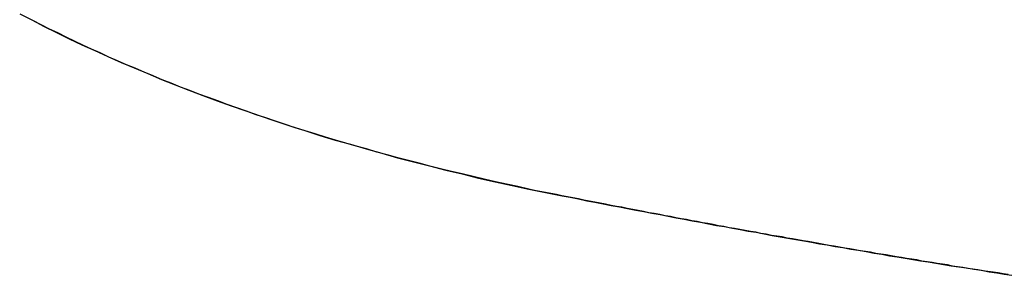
# Model space of a CAD drawing. Extents: x -3.81 to 3.81, y -1.89 to 1.9.
# Tile 70 of 149: x -0.20999 to -0.18433, y 1.20856 to 1.21522. Entities that reach past the tile are written whole.
import ezdxf

# ---------------------------------------------------------------- set-up
doc = ezdxf.new("R2010")
doc.units = 0
doc.layers.get('0').update_dxf_attribs({"linetype": 'CONTINUOUS'})

# ---------------------------------------------------------------- blocks, each defined once
blk = doc.blocks.new('*U1')
blk.add_line((-0.196715, 1.210802, 4.21), (-0.196715, 1.210802, 4.2098))
blk.add_line((-0.196715, 1.210802, 4.21), (-0.196715, 1.210802, 4.2098))
for points in [[(-0.196715, 1.2108, 4.21), (-0.197009, 1.21087, 4.21), (-0.197301, 1.21093, 4.21), (-0.197591, 1.21099, 4.21), (-0.19788, 1.21106, 4.21), (-0.198167, 1.21113, 4.21), (-0.198453, 1.2112, 4.21), (-0.198737, 1.21126, 4.21), (-0.199019, 1.21133, 4.21), (-0.1993, 1.2114, 4.21), (-0.199579, 1.21148, 4.21), (-0.199856, 1.21155, 4.21), (-0.200132, 1.21162, 4.21), (-0.200407, 1.2117, 4.21), (-0.200679, 1.21177, 4.21), (-0.20095, 1.21185, 4.21), (-0.20122, 1.21192, 4.21), (-0.201488, 1.212, 4.21), (-0.201754, 1.21208, 4.21), (-0.202019, 1.21216, 4.21), (-0.202282, 1.21224, 4.21), (-0.202543, 1.21232, 4.21), (-0.202803, 1.2124, 4.21), (-0.203061, 1.21249, 4.21), (-0.203318, 1.21257, 4.21), (-0.203573, 1.21266, 4.21), (-0.203826, 1.21274, 4.21), (-0.204078, 1.21283, 4.21), (-0.204328, 1.21292, 4.21), (-0.204577, 1.21301, 4.21), (-0.204824, 1.2131, 4.21), (-0.205069, 1.21319, 4.21), (-0.205313, 1.21328, 4.21), (-0.205555, 1.21337, 4.21), (-0.205796, 1.21346, 4.21), (-0.206035, 1.21356, 4.21), (-0.206272, 1.21365, 4.21), (-0.206508, 1.21375, 4.21), (-0.206742, 1.21385, 4.21), (-0.206974, 1.21395, 4.21), (-0.207205, 1.21404, 4.21), (-0.207435, 1.21414, 4.21), (-0.207662, 1.21424, 4.21), (-0.207888, 1.21435, 4.21), (-0.208113, 1.21445, 4.21), (-0.208336, 1.21455, 4.21), (-0.208557, 1.21466, 4.21), (-0.208777, 1.21476, 4.21), (-0.208995, 1.21487, 4.21), (-0.209211, 1.21497, 4.21), (-0.209426, 1.21508, 4.21), (-0.209639, 1.21519, 4.21), (-0.209851, 1.2153, 4.21)], [(-0.209985, 1.21537, 4.2098), (-0.209668, 1.21521, 4.2098), (-0.209347, 1.21504, 4.2098), (-0.209022, 1.21488, 4.2098), (-0.208694, 1.21472, 4.2098), (-0.208362, 1.21456, 4.2098), (-0.208026, 1.21441, 4.2098), (-0.207687, 1.21426, 4.2098), (-0.207345, 1.2141, 4.2098), (-0.206998, 1.21396, 4.2098), (-0.206648, 1.21381, 4.2098), (-0.206294, 1.21366, 4.2098), (-0.205937, 1.21352, 4.2098), (-0.205576, 1.21338, 4.2098), (-0.205211, 1.21324, 4.2098), (-0.204843, 1.2131, 4.2098), (-0.204471, 1.21297, 4.2098), (-0.204096, 1.21284, 4.2098), (-0.203717, 1.21271, 4.2098), (-0.203334, 1.21258, 4.2098), (-0.202948, 1.21245, 4.2098), (-0.202558, 1.21233, 4.2098), (-0.202164, 1.2122, 4.2098), (-0.201767, 1.21208, 4.2098), (-0.201366, 1.21197, 4.2098), (-0.200961, 1.21185, 4.2098), (-0.200553, 1.21174, 4.2098), (-0.200141, 1.21162, 4.2098), (-0.199726, 1.21151, 4.2098), (-0.199306, 1.21141, 4.2098), (-0.198884, 1.2113, 4.2098), (-0.198457, 1.2112, 4.2098), (-0.198027, 1.21109, 4.2098), (-0.197594, 1.21099, 4.2098), (-0.197156, 1.2109, 4.2098), (-0.196715, 1.2108, 4.2098)], [(-0.209985, 1.21537, 4.2098), (-0.209668, 1.21521, 4.2098), (-0.209347, 1.21504, 4.2098), (-0.209022, 1.21488, 4.2098), (-0.208694, 1.21472, 4.2098), (-0.208362, 1.21456, 4.2098), (-0.208026, 1.21441, 4.2098), (-0.207687, 1.21426, 4.2098), (-0.207345, 1.2141, 4.2098), (-0.206998, 1.21396, 4.2098), (-0.206648, 1.21381, 4.2098), (-0.206294, 1.21366, 4.2098), (-0.205937, 1.21352, 4.2098), (-0.205576, 1.21338, 4.2098), (-0.205211, 1.21324, 4.2098), (-0.204843, 1.2131, 4.2098), (-0.204471, 1.21297, 4.2098), (-0.204096, 1.21284, 4.2098), (-0.203717, 1.21271, 4.2098), (-0.203334, 1.21258, 4.2098), (-0.202948, 1.21245, 4.2098), (-0.202558, 1.21233, 4.2098), (-0.202164, 1.2122, 4.2098), (-0.201767, 1.21208, 4.2098), (-0.201366, 1.21197, 4.2098), (-0.200961, 1.21185, 4.2098), (-0.200553, 1.21174, 4.2098), (-0.200141, 1.21162, 4.2098), (-0.199726, 1.21151, 4.2098), (-0.199306, 1.21141, 4.2098), (-0.198884, 1.2113, 4.2098), (-0.198457, 1.2112, 4.2098), (-0.198027, 1.21109, 4.2098), (-0.197594, 1.21099, 4.2098), (-0.197156, 1.2109, 4.2098), (-0.196715, 1.2108, 4.2098)], [(-0.196715, 1.2108, 4.21), (-0.197009, 1.21087, 4.21), (-0.197301, 1.21093, 4.21), (-0.197591, 1.21099, 4.21), (-0.19788, 1.21106, 4.21), (-0.198167, 1.21113, 4.21), (-0.198453, 1.2112, 4.21), (-0.198737, 1.21126, 4.21), (-0.199019, 1.21133, 4.21), (-0.1993, 1.2114, 4.21), (-0.199579, 1.21148, 4.21), (-0.199856, 1.21155, 4.21), (-0.200132, 1.21162, 4.21), (-0.200407, 1.2117, 4.21), (-0.200679, 1.21177, 4.21), (-0.20095, 1.21185, 4.21), (-0.20122, 1.21192, 4.21), (-0.201488, 1.212, 4.21), (-0.201754, 1.21208, 4.21), (-0.202019, 1.21216, 4.21), (-0.202282, 1.21224, 4.21), (-0.202543, 1.21232, 4.21), (-0.202803, 1.2124, 4.21), (-0.203061, 1.21249, 4.21), (-0.203318, 1.21257, 4.21), (-0.203573, 1.21266, 4.21), (-0.203826, 1.21274, 4.21), (-0.204078, 1.21283, 4.21), (-0.204328, 1.21292, 4.21), (-0.204577, 1.21301, 4.21), (-0.204824, 1.2131, 4.21), (-0.205069, 1.21319, 4.21), (-0.205313, 1.21328, 4.21), (-0.205555, 1.21337, 4.21), (-0.205796, 1.21346, 4.21), (-0.206035, 1.21356, 4.21), (-0.206272, 1.21365, 4.21), (-0.206508, 1.21375, 4.21), (-0.206742, 1.21385, 4.21), (-0.206974, 1.21395, 4.21), (-0.207205, 1.21404, 4.21), (-0.207435, 1.21414, 4.21), (-0.207662, 1.21424, 4.21), (-0.207888, 1.21435, 4.21), (-0.208113, 1.21445, 4.21), (-0.208336, 1.21455, 4.21), (-0.208557, 1.21466, 4.21), (-0.208777, 1.21476, 4.21), (-0.208995, 1.21487, 4.21), (-0.209211, 1.21497, 4.21), (-0.209426, 1.21508, 4.21), (-0.209639, 1.21519, 4.21), (-0.209851, 1.2153, 4.21)], [(-0.184231, 1.20858, 4.21), (-0.184362, 1.2086, 4.21), (-0.184493, 1.20862, 4.21), (-0.184624, 1.20864, 4.21), (-0.184755, 1.20866, 4.21), (-0.184887, 1.20868, 4.21), (-0.185018, 1.2087, 4.21), (-0.18515, 1.20872, 4.21), (-0.185282, 1.20874, 4.21), (-0.185414, 1.20876, 4.21), (-0.185546, 1.20878, 4.21), (-0.185678, 1.2088, 4.21), (-0.18581, 1.20883, 4.21), (-0.185943, 1.20885, 4.21), (-0.186076, 1.20887, 4.21), (-0.186209, 1.20889, 4.21), (-0.186341, 1.20891, 4.21), (-0.186475, 1.20893, 4.21), (-0.186608, 1.20896, 4.21), (-0.186741, 1.20898, 4.21), (-0.186875, 1.209, 4.21), (-0.187008, 1.20902, 4.21), (-0.187142, 1.20904, 4.21), (-0.187276, 1.20907, 4.21), (-0.18741, 1.20909, 4.21), (-0.187544, 1.20911, 4.21), (-0.187679, 1.20913, 4.21), (-0.187813, 1.20916, 4.21), (-0.187948, 1.20918, 4.21), (-0.188083, 1.2092, 4.21), (-0.188218, 1.20922, 4.21), (-0.188353, 1.20925, 4.21), (-0.188488, 1.20927, 4.21), (-0.188623, 1.20929, 4.21), (-0.188759, 1.20932, 4.21), (-0.188895, 1.20934, 4.21), (-0.18903, 1.20936, 4.21), (-0.189166, 1.20939, 4.21), (-0.189302, 1.20941, 4.21), (-0.189439, 1.20944, 4.21), (-0.189575, 1.20946, 4.21), (-0.189711, 1.20948, 4.21), (-0.189848, 1.20951, 4.21), (-0.189985, 1.20953, 4.21), (-0.190122, 1.20956, 4.21), (-0.190259, 1.20958, 4.21), (-0.190396, 1.2096, 4.21), (-0.190533, 1.20963, 4.21), (-0.190671, 1.20965, 4.21), (-0.190808, 1.20968, 4.21), (-0.190946, 1.2097, 4.21), (-0.191084, 1.20973, 4.21), (-0.191222, 1.20975, 4.21), (-0.19136, 1.20978, 4.21), (-0.191498, 1.2098, 4.21), (-0.191637, 1.20983, 4.21), (-0.191776, 1.20985, 4.21), (-0.191914, 1.20988, 4.21), (-0.192053, 1.20991, 4.21), (-0.192192, 1.20993, 4.21), (-0.192331, 1.20996, 4.21), (-0.192471, 1.20998, 4.21), (-0.19261, 1.21001, 4.21), (-0.19275, 1.21003, 4.21), (-0.192889, 1.21006, 4.21), (-0.193029, 1.21009, 4.21), (-0.193169, 1.21011, 4.21), (-0.193309, 1.21014, 4.21), (-0.19345, 1.21017, 4.21), (-0.19359, 1.21019, 4.21), (-0.193731, 1.21022, 4.21), (-0.193871, 1.21025, 4.21), (-0.194012, 1.21027, 4.21), (-0.194153, 1.2103, 4.21), (-0.194294, 1.21033, 4.21), (-0.194436, 1.21035, 4.21), (-0.194577, 1.21038, 4.21), (-0.194719, 1.21041, 4.21), (-0.19486, 1.21044, 4.21), (-0.195002, 1.21046, 4.21), (-0.195144, 1.21049, 4.21), (-0.195286, 1.21052, 4.21), (-0.195429, 1.21055, 4.21), (-0.195571, 1.21058, 4.21), (-0.195714, 1.2106, 4.21), (-0.195856, 1.21063, 4.21), (-0.195999, 1.21066, 4.21), (-0.196142, 1.21069, 4.21), (-0.196285, 1.21072, 4.21), (-0.196428, 1.21074, 4.21), (-0.196572, 1.21077, 4.21), (-0.196715, 1.2108, 4.21)], [(-0.196715, 1.2108, 4.2098), (-0.1965, 1.21076, 4.2098), (-0.196284, 1.21072, 4.2098), (-0.196069, 1.21067, 4.2098), (-0.195854, 1.21063, 4.2098), (-0.195639, 1.21059, 4.2098), (-0.195425, 1.21055, 4.2098), (-0.195211, 1.2105, 4.2098), (-0.194998, 1.21046, 4.2098), (-0.194785, 1.21042, 4.2098), (-0.194572, 1.21038, 4.2098), (-0.194359, 1.21034, 4.2098), (-0.194147, 1.2103, 4.2098), (-0.193935, 1.21026, 4.2098), (-0.193723, 1.21022, 4.2098), (-0.193512, 1.21018, 4.2098), (-0.193301, 1.21014, 4.2098), (-0.19309, 1.2101, 4.2098), (-0.19288, 1.21006, 4.2098), (-0.192669, 1.21002, 4.2098), (-0.19246, 1.20998, 4.2098), (-0.19225, 1.20994, 4.2098), (-0.192041, 1.2099, 4.2098), (-0.191832, 1.20986, 4.2098), (-0.191624, 1.20983, 4.2098), (-0.191416, 1.20979, 4.2098), (-0.191208, 1.20975, 4.2098), (-0.191, 1.20971, 4.2098), (-0.190793, 1.20968, 4.2098), (-0.190586, 1.20964, 4.2098), (-0.19038, 1.2096, 4.2098), (-0.190173, 1.20956, 4.2098), (-0.189967, 1.20953, 4.2098), (-0.189762, 1.20949, 4.2098), (-0.189557, 1.20946, 4.2098), (-0.189352, 1.20942, 4.2098), (-0.189147, 1.20938, 4.2098), (-0.188943, 1.20935, 4.2098), (-0.188739, 1.20931, 4.2098), (-0.188535, 1.20928, 4.2098), (-0.188332, 1.20924, 4.2098), (-0.188128, 1.20921, 4.2098), (-0.187926, 1.20918, 4.2098), (-0.187723, 1.20914, 4.2098), (-0.187521, 1.20911, 4.2098), (-0.187319, 1.20907, 4.2098), (-0.187118, 1.20904, 4.2098), (-0.186917, 1.20901, 4.2098), (-0.186716, 1.20897, 4.2098), (-0.186515, 1.20894, 4.2098), (-0.186315, 1.20891, 4.2098), (-0.186115, 1.20888, 4.2098), (-0.185916, 1.20884, 4.2098), (-0.185717, 1.20881, 4.2098), (-0.185518, 1.20878, 4.2098), (-0.185319, 1.20875, 4.2098), (-0.185121, 1.20872, 4.2098), (-0.184923, 1.20869, 4.2098), (-0.184725, 1.20865, 4.2098), (-0.184528, 1.20862, 4.2098), (-0.184331, 1.20859, 4.2098), (-0.184134, 1.20856, 4.2098)], [(-0.196715, 1.2108, 4.2098), (-0.1965, 1.21076, 4.2098), (-0.196284, 1.21072, 4.2098), (-0.196069, 1.21067, 4.2098), (-0.195854, 1.21063, 4.2098), (-0.195639, 1.21059, 4.2098), (-0.195425, 1.21055, 4.2098), (-0.195211, 1.2105, 4.2098), (-0.194998, 1.21046, 4.2098), (-0.194785, 1.21042, 4.2098), (-0.194572, 1.21038, 4.2098), (-0.194359, 1.21034, 4.2098), (-0.194147, 1.2103, 4.2098), (-0.193935, 1.21026, 4.2098), (-0.193723, 1.21022, 4.2098), (-0.193512, 1.21018, 4.2098), (-0.193301, 1.21014, 4.2098), (-0.19309, 1.2101, 4.2098), (-0.19288, 1.21006, 4.2098), (-0.192669, 1.21002, 4.2098), (-0.19246, 1.20998, 4.2098), (-0.19225, 1.20994, 4.2098), (-0.192041, 1.2099, 4.2098), (-0.191832, 1.20986, 4.2098), (-0.191624, 1.20983, 4.2098), (-0.191416, 1.20979, 4.2098), (-0.191208, 1.20975, 4.2098), (-0.191, 1.20971, 4.2098), (-0.190793, 1.20968, 4.2098), (-0.190586, 1.20964, 4.2098), (-0.19038, 1.2096, 4.2098), (-0.190173, 1.20956, 4.2098), (-0.189967, 1.20953, 4.2098), (-0.189762, 1.20949, 4.2098), (-0.189557, 1.20946, 4.2098), (-0.189352, 1.20942, 4.2098), (-0.189147, 1.20938, 4.2098), (-0.188943, 1.20935, 4.2098), (-0.188739, 1.20931, 4.2098), (-0.188535, 1.20928, 4.2098), (-0.188332, 1.20924, 4.2098), (-0.188128, 1.20921, 4.2098), (-0.187926, 1.20918, 4.2098), (-0.187723, 1.20914, 4.2098), (-0.187521, 1.20911, 4.2098), (-0.187319, 1.20907, 4.2098), (-0.187118, 1.20904, 4.2098), (-0.186917, 1.20901, 4.2098), (-0.186716, 1.20897, 4.2098), (-0.186515, 1.20894, 4.2098), (-0.186315, 1.20891, 4.2098), (-0.186115, 1.20888, 4.2098), (-0.185916, 1.20884, 4.2098), (-0.185717, 1.20881, 4.2098), (-0.185518, 1.20878, 4.2098), (-0.185319, 1.20875, 4.2098), (-0.185121, 1.20872, 4.2098), (-0.184923, 1.20869, 4.2098), (-0.184725, 1.20865, 4.2098), (-0.184528, 1.20862, 4.2098), (-0.184331, 1.20859, 4.2098), (-0.184134, 1.20856, 4.2098)], [(-0.184231, 1.20858, 4.21), (-0.184362, 1.2086, 4.21), (-0.184493, 1.20862, 4.21), (-0.184624, 1.20864, 4.21), (-0.184755, 1.20866, 4.21), (-0.184887, 1.20868, 4.21), (-0.185018, 1.2087, 4.21), (-0.18515, 1.20872, 4.21), (-0.185282, 1.20874, 4.21), (-0.185414, 1.20876, 4.21), (-0.185546, 1.20878, 4.21), (-0.185678, 1.2088, 4.21), (-0.18581, 1.20883, 4.21), (-0.185943, 1.20885, 4.21), (-0.186076, 1.20887, 4.21), (-0.186209, 1.20889, 4.21), (-0.186341, 1.20891, 4.21), (-0.186475, 1.20893, 4.21), (-0.186608, 1.20896, 4.21), (-0.186741, 1.20898, 4.21), (-0.186875, 1.209, 4.21), (-0.187008, 1.20902, 4.21), (-0.187142, 1.20904, 4.21), (-0.187276, 1.20907, 4.21), (-0.18741, 1.20909, 4.21), (-0.187544, 1.20911, 4.21), (-0.187679, 1.20913, 4.21), (-0.187813, 1.20916, 4.21), (-0.187948, 1.20918, 4.21), (-0.188083, 1.2092, 4.21), (-0.188218, 1.20922, 4.21), (-0.188353, 1.20925, 4.21), (-0.188488, 1.20927, 4.21), (-0.188623, 1.20929, 4.21), (-0.188759, 1.20932, 4.21), (-0.188895, 1.20934, 4.21), (-0.18903, 1.20936, 4.21), (-0.189166, 1.20939, 4.21), (-0.189302, 1.20941, 4.21), (-0.189439, 1.20944, 4.21), (-0.189575, 1.20946, 4.21), (-0.189711, 1.20948, 4.21), (-0.189848, 1.20951, 4.21), (-0.189985, 1.20953, 4.21), (-0.190122, 1.20956, 4.21), (-0.190259, 1.20958, 4.21), (-0.190396, 1.2096, 4.21), (-0.190533, 1.20963, 4.21), (-0.190671, 1.20965, 4.21), (-0.190808, 1.20968, 4.21), (-0.190946, 1.2097, 4.21), (-0.191084, 1.20973, 4.21), (-0.191222, 1.20975, 4.21), (-0.19136, 1.20978, 4.21), (-0.191498, 1.2098, 4.21), (-0.191637, 1.20983, 4.21), (-0.191776, 1.20985, 4.21), (-0.191914, 1.20988, 4.21), (-0.192053, 1.20991, 4.21), (-0.192192, 1.20993, 4.21), (-0.192331, 1.20996, 4.21), (-0.192471, 1.20998, 4.21), (-0.19261, 1.21001, 4.21), (-0.19275, 1.21003, 4.21), (-0.192889, 1.21006, 4.21), (-0.193029, 1.21009, 4.21), (-0.193169, 1.21011, 4.21), (-0.193309, 1.21014, 4.21), (-0.19345, 1.21017, 4.21), (-0.19359, 1.21019, 4.21), (-0.193731, 1.21022, 4.21), (-0.193871, 1.21025, 4.21), (-0.194012, 1.21027, 4.21), (-0.194153, 1.2103, 4.21), (-0.194294, 1.21033, 4.21), (-0.194436, 1.21035, 4.21), (-0.194577, 1.21038, 4.21), (-0.194719, 1.21041, 4.21), (-0.19486, 1.21044, 4.21), (-0.195002, 1.21046, 4.21), (-0.195144, 1.21049, 4.21), (-0.195286, 1.21052, 4.21), (-0.195429, 1.21055, 4.21), (-0.195571, 1.21058, 4.21), (-0.195714, 1.2106, 4.21), (-0.195856, 1.21063, 4.21), (-0.195999, 1.21066, 4.21), (-0.196142, 1.21069, 4.21), (-0.196285, 1.21072, 4.21), (-0.196428, 1.21074, 4.21), (-0.196572, 1.21077, 4.21), (-0.196715, 1.2108, 4.21)]]:
    blk.add_polyline3d(points)

msp = doc.modelspace()

# ---------------------------------------------------------------- block references
msp.add_blockref('*U1', (0, 0))

doc.saveas('drawing.dxf')
